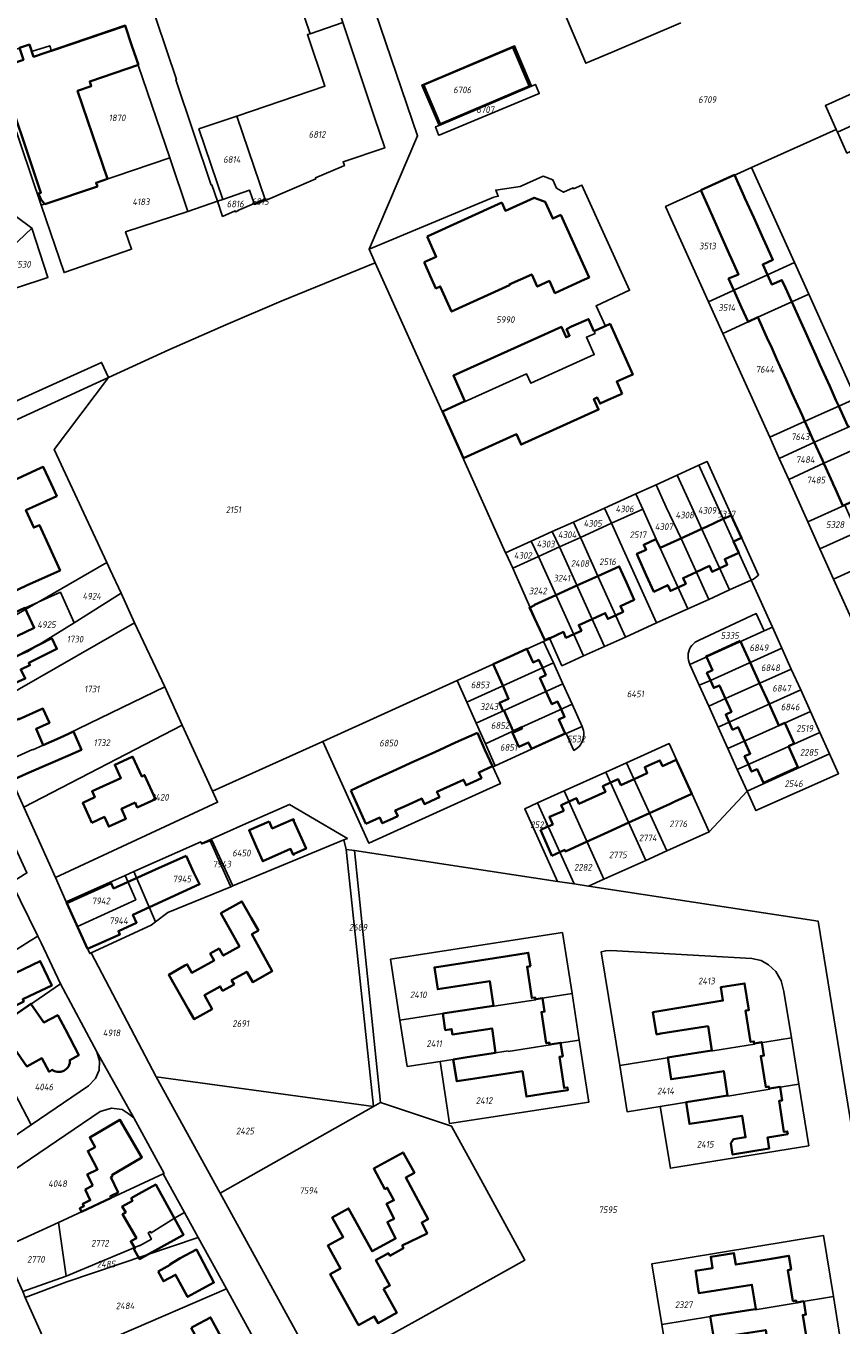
# Model space of a CAD drawing. Extents: x 177930 to 190767, y 381068 to 392034.
# Tile 165 of 256: x 183328 to 183549, y 385612 to 385963. Entities that reach past the tile are written whole.
import ezdxf
from ezdxf.enums import TextEntityAlignment as Align

# ---------------------------------------------------------------- set-up
doc = ezdxf.new("R2010")
doc.units = 0
for name, color, linetype, lineweight in [('B-XX-KG-GRENS_PERCEEL-GV', 150, 'Continuous', 25), ('B-XX-KG-GRENS_PERCEEL-S', 150, 'Continuous', 25), ('B-XX-OG-BEBOUWING-G', 7, 'Continuous', 35)]:
    doc.layers.add(name, color=color, linetype=linetype, lineweight=lineweight)
doc.styles.add('NLCS-ISO', font='NLCS-ISO.ttf', dxfattribs={"height": 1.8})

# ---------------------------------------------------------------- blocks, each defined once
blk = doc.blocks.new('SKG-PERCEELNUMMER-SO')
at = {"layer": 'DefPoints'}
blk.add_point((0, 0), dxfattribs=at)
at = {"style": 'NLCS-ISO', "oblique": 10, "flags": 1}
blk.add_attdef('GEMEENTECODE', text='', height=1.8, dxfattribs=at).set_placement((-0.5, 2.55), align=Align.MIDDLE_RIGHT)
at = {"style": 'NLCS-ISO', "oblique": 10}
blk.add_attdef('PERCEELNUMMER', text='', height=1.8, dxfattribs=at).set_placement((0, 0), align=Align.MIDDLE_CENTER)
at = {"style": 'NLCS-ISO', "oblique": 10, "flags": 1}
blk.add_attdef('SECTIE', text='', height=1.8, dxfattribs=at).set_placement((0.5, 2.5), align=Align.MIDDLE_LEFT)

msp = doc.modelspace()

# ---------------------------------------------------------------- linework, layer by layer
at = {"layer": 'B-XX-KG-GRENS_PERCEEL-GV'}
for points in [[(183318.977, 385954.847), (183329.263, 385958.326), (183329.872, 385956.525), (183334.78, 385958.075), (183335.255, 385956.653), (183355.161, 385963.388), (183358.729, 385952.84), (183367.229, 385927.769), (183372.14, 385913.284), (183380.156, 385916.032), (183378.671, 385920.452), (183378.481, 385920.388), (183368.854, 385948.902), (183369.082, 385948.978), (183360.97, 385973.111), (183360.664, 385973.214), (183360.601, 385973.193), (183345.185, 385978.424), (183343.793, 385977.951), (183343.429, 385979.02), (183324.46, 385985.458)], [(183360.97, 385973.111), (183369.082, 385948.978), (183368.854, 385948.902), (183378.481, 385920.388), (183378.671, 385920.452), (183380.156, 385916.032), (183381.622, 385916.535), (183375.146, 385935.569), (183385.371, 385939.049), (183409.205, 385947.159), (183404.47, 385961.074), (183405.197, 385961.322), (183398.24, 385981.77)], [(183313.974, 385856.772), (183348.816, 385872.474), (183350.699, 385868.341), (183367.015, 385875.834), (183382.387, 385882.607), (183397.406, 385889.004), (183422.79, 385899.419), (183421.132, 385903.103), (183434.249, 385933.743), (183422.822, 385967.324)], [(183414.009, 385964.323), (183422.719, 385938.413), (183425.31, 385930.701), (183425.387, 385930.473), (183414.134, 385926.69), (183414.48, 385925.66), (183413.652, 385925.309), (183406.622, 385922.327), (183406.739, 385922.051), (183393.131, 385916.279), (183393.151, 385916.223), (183390.124, 385915.193), (183390.048, 385915.417), (183385.701, 385913.574), (183385.737, 385913.464), (183385.027, 385913.169), (183384.951, 385913.397), (183381.53, 385911.946), (183380.156, 385916.032), (183372.14, 385913.284), (183355.315, 385907.766), (183356.906, 385903.062), (183338.685, 385896.731), (183332.51, 385914.932), (183318.977, 385954.847)], [(183422.822, 385967.324), (183434.249, 385933.743), (183421.132, 385903.103), (183454.85, 385917.16), (183456.093, 385917.375), (183455.401, 385919.037), (183462.028, 385919.979), (183468.216, 385922.808), (183470.866, 385921.779), (183471.84, 385919.574), (183473.756, 385918.466), (183476.352, 385919.643), (183476.459, 385919.406), (183478.7, 385920.422), (183491.596, 385891.979), (183482.516, 385887.801), (183485.038, 385882.226), (183481.982, 385880.847), (183482.233, 385880.292), (183479.918, 385879.246), (183482.024, 385874.585), (183464.84, 385866.828), (183463.688, 385869.38), (183447.091, 385861.904), (183447.07, 385861.95), (183440.905, 385859.166), (183458.072, 385821.02), (183465.014, 385824.156), (183470.672, 385826.712), (183476.398, 385829.299), (183484.792, 385833.091), (183493.283, 385836.927), (183498.751, 385839.398), (183504.427, 385841.963), (183510.351, 385844.639), (183512.575, 385845.643), (183526.487, 385814.952), (183525.089, 385813.87), (183524.469, 385813.59), (183530.215, 385800.864), (183532.761, 385795.208), (183535.312, 385789.543), (183537.854, 385783.898), (183540.466, 385778.096), (183543.014, 385772.436), (183545.627, 385766.633), (183548.044, 385761.266), (183525.738, 385751.3), (183523.355, 385756.576), (183513.128, 385745.522), (183501.661, 385740.388), (183495.971, 385737.84), (183484.635, 385732.764), (183480.44, 385730.886), (183542.592, 385721.393), (183554.281, 385649.115)], [(183505.445, 385964.24), (183486.877, 385956.365), (183479.728, 385953.333), (183473.715, 385967.51)], [(183473.715, 385967.51), (183479.728, 385953.333), (183486.877, 385956.365), (183505.445, 385964.24)], [(183552.939, 385800.174), (183546.754, 385813.891), (183543.07, 385822.088), (183539.791, 385829.385), (183534.627, 385840.812), (183532.05, 385846.518), (183529.474, 385852.219), (183516.793, 385880.288), (183512.919, 385888.862), (183501.296, 385914.589), (183524.584, 385925.112), (183547.456, 385935.446), (183544.548, 385941.907), (183568.309, 385952.685)], [(183550.342, 385929.033), (183547.801, 385934.679), (183547.456, 385935.446), (183524.584, 385925.112), (183536.184, 385899.44), (183540.039, 385890.907), (183552.783, 385862.702)], [(183302.991, 385928.742), (183329.929, 385908.773), (183334.309, 385895.434), (183325.78, 385892.593)], [(183553.049, 385826.597), (183543.07, 385822.088), (183546.754, 385813.891), (183552.643, 385816.574)], [(183410.855, 385593.112), (183380.845, 385647.823), (183363.566, 385679.33), (183345.977, 385712.813), (183345.601, 385712.639), (183342.259, 385719.956), (183339.202, 385726.651), (183336.361, 385733.223), (183327.761, 385752.235)], [(183322.091, 385748.624), (183328.613, 385734.462), (183324.431, 385731.816), (183331.568, 385717.356), (183332.474, 385715.52), (183337.711, 385704.493), (183347.543, 385686.065), (183357.56, 385668.251), (183365.719, 385653.194), (183365.504, 385653.094), (183371.252, 385642.645), (183374.958, 385635.907), (183382.606, 385622.002), (183391.374, 385606.062)], [(183561.558, 385604.119), (183554.281, 385649.115), (183542.592, 385721.393), (183480.44, 385730.886), (183476.56, 385731.479), (183472.083, 385732.163), (183417.236, 385740.54), (183424.253, 385672.342), (183443.468, 385665.976), (183451.863, 385650.55), (183463.216, 385629.699), (183433.495, 385613.126), (183420.428, 385605.945)], [(183312.805, 385705.55), (183329.483, 385716.045), (183331.568, 385717.356), (183324.431, 385731.816)], [(183322.556, 385652.396), (183348.476, 385669.944), (183351.462, 385670.88), (183354.383, 385670.437), (183355.997, 385669.432), (183357.56, 385668.251), (183347.543, 385686.065), (183348.296, 385683.629), (183348.139, 385681.107), (183347.143, 385678.823), (183345.286, 385676.902), (183329.744, 385666.332), (183312.552, 385654.64)], [(183308.41, 385534.524), (183345.317, 385545.3), (183338.352, 385558.098), (183337.397, 385559.854), (183329.578, 385574.221), (183329.62, 385574.906), (183329.992, 385580.952), (183343.353, 385585.808), (183336.119, 385601.973), (183328.189, 385619.694)]]:
    msp.add_lwpolyline(points, dxfattribs=at)
for points in [[(183409.02, 385979.165), (183408.792, 385979.088), (183406.9, 385984.717), (183398.24, 385981.77), (183405.197, 385961.322), (183414.009, 385964.323)], [(183393.131, 385916.279), (183406.739, 385922.051), (183406.622, 385922.327), (183413.652, 385925.309), (183414.48, 385925.66), (183414.134, 385926.69), (183425.387, 385930.473), (183425.31, 385930.701), (183422.719, 385938.413), (183414.009, 385964.323), (183405.197, 385961.322), (183404.47, 385961.074), (183409.205, 385947.159), (183385.371, 385939.049)], [(183332.51, 385914.932), (183347.691, 385920.035), (183347.347, 385921.043), (183367.229, 385927.769), (183358.729, 385952.84), (183355.161, 385963.388), (183335.255, 385956.653), (183334.78, 385958.075), (183329.872, 385956.525), (183329.263, 385958.326), (183318.977, 385954.847)], [(183440.052, 385936.549), (183435.44, 385947.423), (183460.481, 385958.043), (183465.093, 385947.169), (183466.108, 385947.599), (183467.016, 385945.454), (183467.14, 385945.161), (183440.072, 385933.881), (183439.948, 385933.974), (183439.122, 385936.155)], [(183435.44, 385947.423), (183440.052, 385936.549), (183465.093, 385947.169), (183460.481, 385958.043)], [(183547.801, 385934.679), (183571.556, 385945.513), (183568.309, 385952.685), (183544.548, 385941.907), (183547.456, 385935.446)], [(183466.108, 385947.599), (183465.093, 385947.169), (183440.052, 385936.549), (183439.122, 385936.155), (183439.948, 385933.974), (183440.072, 385933.881), (183467.14, 385945.161), (183467.016, 385945.454)], [(183547.801, 385934.679), (183550.342, 385929.033), (183574.117, 385939.855), (183571.556, 385945.513)], [(183393.131, 385916.279), (183385.371, 385939.049), (183375.146, 385935.569), (183381.622, 385916.535), (183388.832, 385918.989), (183390.048, 385915.417), (183392.135, 385916.303), (183392.17, 385916.198), (183392.834, 385916.48), (183392.952, 385916.203)], [(183329.929, 385908.773), (183302.991, 385928.742), (183297.491, 385915.014), (183296.833, 385913.393), (183304.367, 385910.363), (183307.503, 385908.063), (183311.355, 385905.128), (183310.854, 385904.492), (183318.812, 385898.226)], [(183332.51, 385914.932), (183338.685, 385896.731), (183356.906, 385903.062), (183355.315, 385907.766), (183372.14, 385913.284), (183367.229, 385927.769), (183347.347, 385921.043), (183347.691, 385920.035)], [(183422.79, 385899.419), (183440.905, 385859.166), (183447.07, 385861.95), (183447.091, 385861.904), (183463.688, 385869.38), (183464.84, 385866.828), (183482.024, 385874.585), (183479.918, 385879.246), (183482.233, 385880.292), (183481.982, 385880.847), (183485.038, 385882.226), (183482.516, 385887.801), (183491.596, 385891.979), (183478.7, 385920.422), (183476.459, 385919.406), (183476.352, 385919.643), (183473.756, 385918.466), (183471.84, 385919.574), (183470.866, 385921.779), (183468.216, 385922.808), (183462.028, 385919.979), (183455.401, 385919.037), (183456.093, 385917.375), (183454.85, 385917.16), (183421.132, 385903.103)], [(183536.184, 385899.44), (183524.584, 385925.112), (183501.296, 385914.589), (183512.919, 385888.862)], [(183380.156, 385916.032), (183381.53, 385911.946), (183384.951, 385913.397), (183385.027, 385913.169), (183385.737, 385913.464), (183385.701, 385913.574), (183390.048, 385915.417), (183388.832, 385918.989), (183381.622, 385916.535)], [(183390.048, 385915.417), (183390.124, 385915.193), (183393.151, 385916.223), (183393.131, 385916.279), (183392.952, 385916.203), (183392.834, 385916.48), (183392.17, 385916.198), (183392.135, 385916.303)], [(183325.78, 385892.593), (183334.309, 385895.434), (183329.929, 385908.773), (183318.812, 385898.226)], [(183378.783, 385756.548), (183408.668, 385770.011), (183444.926, 385786.435), (183454.657, 385790.843), (183468.327, 385797.024), (183468.707, 385797.196), (183460.652, 385815.381), (183459.973, 385816.863), (183458.113, 385820.928), (183458.072, 385821.02), (183440.905, 385859.166), (183422.79, 385899.419), (183397.406, 385889.004), (183382.387, 385882.607), (183367.015, 385875.834), (183350.699, 385868.341), (183335.983, 385848.924), (183350.269, 385818.35), (183351.176, 385816.368), (183354.076, 385810.036), (183357.721, 385802.075), (183365.903, 385784.789), (183370.571, 385774.373)], [(183536.184, 385899.44), (183512.919, 385888.862), (183516.793, 385880.288), (183523.609, 385883.445), (183526.276, 385884.649), (183540.039, 385890.907)], [(183516.793, 385880.288), (183529.474, 385852.219), (183542.672, 385858.155), (183548.144, 385860.616), (183552.783, 385862.702), (183540.039, 385890.907), (183526.276, 385884.649), (183523.609, 385883.445)], [(183295.9, 385833.327), (183295.102, 385836.644), (183295.682, 385840.197), (183297.554, 385843.216), (183300.353, 385845.267), (183350.699, 385868.341), (183348.816, 385872.474), (183313.974, 385856.772), (183291.469, 385844.028), (183291.305, 385843.478)], [(183311.588, 385798.698), (183331.673, 385807.663), (183350.269, 385818.35), (183335.983, 385848.924), (183350.699, 385868.341), (183300.353, 385845.267), (183297.554, 385843.216), (183295.682, 385840.197), (183295.102, 385836.644), (183295.9, 385833.327)], [(183552.783, 385862.702), (183548.144, 385860.616), (183542.672, 385858.155), (183529.474, 385852.219), (183532.05, 385846.518), (183541.561, 385850.859), (183555.335, 385857.053)], [(183555.335, 385857.053), (183541.561, 385850.859), (183532.05, 385846.518), (183534.627, 385840.812), (183544.105, 385845.205), (183557.888, 385851.403)], [(183534.627, 385840.812), (183539.791, 385829.385), (183549.75, 385833.885), (183552.83, 385835.277), (183563.081, 385839.909), (183557.888, 385851.403), (183544.105, 385845.205)], [(183504.427, 385841.963), (183507.928, 385834.314), (183511.151, 385827.386), (183518.619, 385810.944), (183524.469, 385813.59), (183510.351, 385844.639)], [(183510.351, 385844.639), (183524.469, 385813.59), (183525.089, 385813.87), (183526.487, 385814.952), (183512.575, 385845.643)], [(183504.427, 385841.963), (183498.751, 385839.398), (183501.466, 385833.347), (183505.506, 385824.833), (183512.987, 385808.397), (183518.619, 385810.944), (183511.151, 385827.386), (183507.928, 385834.314)], [(183493.283, 385836.927), (183495.142, 385832.787), (183499.86, 385822.28), (183507.338, 385805.842), (183512.987, 385808.397), (183505.506, 385824.833), (183501.466, 385833.347), (183498.751, 385839.398)], [(183493.283, 385836.927), (183484.792, 385833.091), (183486.684, 385828.958), (183495.142, 385832.787)], [(183484.792, 385833.091), (183476.398, 385829.299), (183478.294, 385825.159), (183486.684, 385828.958)], [(183495.142, 385832.787), (183486.684, 385828.958), (183489.892, 385821.95), (183489.837, 385821.925), (183498.869, 385802.011), (183507.338, 385805.842), (183499.86, 385822.28)], [(183539.791, 385829.385), (183543.07, 385822.088), (183553.049, 385826.597), (183549.75, 385833.885)], [(183476.398, 385829.299), (183470.672, 385826.712), (183472.614, 385822.587), (183478.294, 385825.159)], [(183486.684, 385828.958), (183478.294, 385825.159), (183478.938, 385823.752), (183482.977, 385814.647), (183490.445, 385798.201), (183498.869, 385802.011), (183489.837, 385821.925), (183489.892, 385821.95)], [(183465.014, 385824.156), (183458.072, 385821.02), (183458.113, 385820.928), (183459.973, 385816.863), (183466.923, 385820.01)], [(183470.672, 385826.712), (183465.014, 385824.156), (183466.923, 385820.01), (183472.614, 385822.587)], [(183484.791, 385795.643), (183490.445, 385798.201), (183482.977, 385814.647), (183478.938, 385823.752), (183478.294, 385825.159), (183472.614, 385822.587)], [(183468.707, 385797.196), (183469.983, 385797.749), (183473.294, 385790.442), (183479.143, 385793.088), (183466.923, 385820.01), (183459.973, 385816.863), (183460.652, 385815.381)], [(183479.143, 385793.088), (183484.791, 385795.643), (183472.614, 385822.587), (183466.923, 385820.01)], [(183350.269, 385818.35), (183331.673, 385807.663), (183337.673, 385810.341), (183341.367, 385802.086), (183354.076, 385810.036), (183351.176, 385816.368)], [(183546.754, 385813.891), (183552.939, 385800.174), (183557.551, 385789.997), (183563.364, 385792.634), (183552.643, 385816.574)], [(183355.164, 385733.761), (183357.503, 385734.803), (183375.637, 385742.88), (183375.832, 385742.419), (183387.896, 385747.765), (183399.633, 385752.973), (183413.138, 385745.031), (183415.295, 385743.763), (183414.326, 385743.362), (183414.977, 385740.773), (183417.236, 385740.54), (183472.083, 385732.163), (183463.226, 385751.81), (183466.646, 385753.35), (183473.872, 385756.603), (183485.156, 385761.685), (183490.791, 385764.222), (183502.263, 385769.388), (183504.346, 385764.849), (183508.475, 385755.698), (183513.128, 385745.522), (183523.355, 385756.576), (183520.718, 385762.414), (183518.178, 385768.036), (183515.548, 385773.857), (183512.981, 385779.538), (183510.442, 385785.158), (183507.899, 385790.787), (183507.665, 385791.348), (183507.503, 385791.933), (183507.415, 385792.534), (183507.403, 385793.141), (183507.467, 385793.745), (183507.606, 385794.337), (183507.817, 385794.906), (183508.098, 385795.444), (183508.444, 385795.944), (183508.85, 385796.396), (183509.308, 385796.794), (183509.813, 385797.132), (183510.356, 385797.404), (183525.82, 385804.546), (183528, 385799.863), (183530.215, 385800.864), (183524.469, 385813.59), (183518.619, 385810.944), (183512.987, 385808.397), (183507.338, 385805.842), (183498.869, 385802.011), (183490.445, 385798.201), (183484.791, 385795.643), (183479.143, 385793.088), (183473.294, 385790.442), (183469.983, 385797.749), (183468.707, 385797.196), (183468.327, 385797.024), (183470.967, 385791.207), (183473.545, 385785.526), (183476.038, 385780.033), (183478.744, 385774.07), (183478.961, 385773.528), (183479.113, 385772.964), (183479.197, 385772.386), (183479.212, 385771.803), (183479.158, 385771.221), (183479.035, 385770.65), (183478.846, 385770.098), (183478.593, 385769.572), (183478.279, 385769.079), (183477.909, 385768.627), (183477.489, 385768.222), (183477.023, 385767.87), (183476.519, 385767.575), (183474.416, 385772.113), (183465.043, 385767.875), (183455.234, 385763.418), (183454.602, 385763.131), (183456.648, 385758.585), (183421.073, 385742.526), (183408.668, 385770.011), (183378.783, 385756.548), (183380.161, 385753.556), (183336.361, 385733.223), (183339.202, 385726.651)], [(183308.836, 385794.538), (183312.441, 385786.577), (183319.285, 385789.652), (183321.819, 385790.9), (183325.62, 385792.553), (183325.506, 385792.819), (183328.855, 385794.26), (183341.367, 385802.086), (183337.673, 385810.341), (183331.673, 385807.663), (183308.882, 385794.565)], [(183354.076, 385810.036), (183341.367, 385802.086), (183328.855, 385794.26), (183325.506, 385792.819), (183325.62, 385792.553), (183321.819, 385790.9), (183319.285, 385789.652), (183312.441, 385786.577), (183314.878, 385781.108), (183316.151, 385778.263), (183357.721, 385802.075)], [(183308.836, 385794.538), (183308.882, 385794.565), (183331.673, 385807.663), (183311.588, 385798.698), (183310.87, 385798.381), (183311.128, 385797.752), (183307.998, 385796.388)], [(183510.356, 385797.404), (183509.813, 385797.132), (183509.308, 385796.794), (183508.85, 385796.396), (183508.444, 385795.944), (183508.098, 385795.444), (183507.817, 385794.906), (183507.606, 385794.337), (183507.467, 385793.745), (183507.403, 385793.141), (183507.415, 385792.534), (183507.503, 385791.933), (183507.665, 385791.348), (183507.899, 385790.787), (183528, 385799.863), (183525.82, 385804.546)], [(183357.721, 385802.075), (183316.151, 385778.263), (183318.664, 385772.648), (183322.385, 385764.299), (183330.177, 385767.778), (183330.188, 385767.754), (183333.062, 385769.002), (183337.495, 385770.975), (183339.696, 385772.005), (183365.903, 385784.789)], [(183530.215, 385800.864), (183528, 385799.863), (183507.899, 385790.787), (183510.442, 385785.158), (183513.423, 385786.5), (183532.761, 385795.208)], [(183447.577, 385780.584), (183470.967, 385791.207), (183468.327, 385797.024), (183454.657, 385790.843), (183444.926, 385786.435)], [(183517.491, 385781.559), (183535.312, 385789.543), (183532.761, 385795.208), (183513.423, 385786.5), (183510.442, 385785.158), (183512.981, 385779.538)], [(183470.967, 385791.207), (183447.577, 385780.584), (183450.13, 385774.948), (183473.545, 385785.526)], [(183518.519, 385775.194), (183537.854, 385783.898), (183535.312, 385789.543), (183517.491, 385781.559), (183512.981, 385779.538), (183515.548, 385773.857)], [(183365.903, 385784.789), (183339.696, 385772.005), (183337.495, 385770.975), (183333.062, 385769.002), (183330.188, 385767.754), (183330.177, 385767.778), (183322.385, 385764.299), (183327.761, 385752.235), (183370.571, 385774.373)], [(183455.234, 385763.418), (183452.611, 385769.343), (183450.13, 385774.948), (183447.577, 385780.584), (183444.926, 385786.435), (183408.668, 385770.011), (183421.073, 385742.526), (183456.648, 385758.585), (183454.602, 385763.131)], [(183476.038, 385780.033), (183473.545, 385785.526), (183450.13, 385774.948), (183452.611, 385769.343), (183462.387, 385773.804), (183471.512, 385777.968)], [(183540.466, 385778.096), (183537.854, 385783.898), (183518.519, 385775.194), (183515.548, 385773.857), (183518.178, 385768.036)], [(183478.744, 385774.07), (183476.038, 385780.033), (183471.512, 385777.968), (183462.387, 385773.804), (183452.611, 385769.343), (183455.234, 385763.418), (183465.043, 385767.875), (183474.416, 385772.113)], [(183520.718, 385762.414), (183543.014, 385772.436), (183540.466, 385778.096), (183518.178, 385768.036)], [(183370.571, 385774.373), (183327.761, 385752.235), (183336.361, 385733.223), (183380.161, 385753.556), (183378.783, 385756.548)], [(183476.519, 385767.575), (183477.023, 385767.87), (183477.489, 385768.222), (183477.909, 385768.627), (183478.279, 385769.079), (183478.593, 385769.572), (183478.846, 385770.098), (183479.035, 385770.65), (183479.158, 385771.221), (183479.212, 385771.803), (183479.197, 385772.386), (183479.113, 385772.964), (183478.961, 385773.528), (183478.744, 385774.07), (183474.416, 385772.113)], [(183543.014, 385772.436), (183520.718, 385762.414), (183523.355, 385756.576), (183545.627, 385766.633)], [(183501.661, 385740.388), (183513.128, 385745.522), (183508.475, 385755.698), (183504.346, 385764.849), (183502.263, 385769.388), (183490.791, 385764.222)], [(183485.156, 385761.685), (183495.971, 385737.84), (183501.661, 385740.388), (183490.791, 385764.222)], [(183523.355, 385756.576), (183525.738, 385751.3), (183548.044, 385761.266), (183545.627, 385766.633)], [(183473.872, 385756.603), (183484.635, 385732.764), (183495.971, 385737.84), (183485.156, 385761.685)], [(183472.083, 385732.163), (183476.56, 385731.479), (183466.646, 385753.35), (183463.226, 385751.81)], [(183466.646, 385753.35), (183476.56, 385731.479), (183480.44, 385730.886), (183484.635, 385732.764), (183473.872, 385756.603)], [(183378.652, 385743.261), (183384.283, 385730.945), (183414.326, 385743.362), (183415.295, 385743.763), (183413.138, 385745.031), (183399.633, 385752.973), (183387.896, 385747.765), (183375.832, 385742.419), (183375.899, 385742.264), (183378.211, 385743.101)], [(183322.091, 385748.624), (183308.832, 385742.62), (183308.811, 385742.666), (183297.93, 385737.603), (183294.233, 385735.883), (183294.35, 385735.651), (183291.904, 385734.419), (183288.526, 385732.501), (183290.591, 385728.324), (183285.554, 385725.437), (183286.533, 385723.546), (183286.419, 385723.484), (183287.716, 385720.834), (183292.262, 385711.468), (183324.431, 385731.816), (183328.613, 385734.462)], [(183363.566, 385679.33), (183422.314, 385671.271), (183414.977, 385740.773), (183414.326, 385743.362), (183384.283, 385730.945), (183383.74, 385730.722), (183366.694, 385723.718), (183363.417, 385721.227), (183362.223, 385720.319), (183345.977, 385712.813)], [(183363.417, 385721.227), (183366.694, 385723.718), (183383.74, 385730.722), (183383.598, 385731.078), (183378.211, 385743.101), (183375.899, 385742.264), (183375.832, 385742.419), (183375.637, 385742.88), (183357.503, 385734.803)], [(183383.74, 385730.722), (183384.283, 385730.945), (183378.652, 385743.261), (183378.211, 385743.101), (183383.598, 385731.078)], [(183417.236, 385740.54), (183414.977, 385740.773), (183422.314, 385671.271), (183424.253, 385672.342)], [(183339.202, 385726.651), (183342.259, 385719.956), (183358.035, 385727.171), (183355.164, 385733.761)], [(183363.417, 385721.227), (183357.503, 385734.803), (183355.164, 385733.761), (183358.035, 385727.171), (183342.259, 385719.956), (183345.601, 385712.639), (183345.977, 385712.813), (183362.223, 385720.319)], [(183429.503, 385694.654), (183426.944, 385711.122), (183473.437, 385718.306), (183476.021, 385701.805), (183477.986, 385689.256), (183480.61, 385672.499), (183442.873, 385666.73), (183440.365, 385683.488), (183431.45, 385682.121)], [(183429.503, 385694.654), (183442.786, 385696.699), (183454.815, 385698.54), (183454.834, 385698.412), (183466.242, 385700.171), (183466.223, 385700.299), (183476.021, 385701.805), (183473.437, 385718.306), (183426.944, 385711.122)], [(183301.435, 385698.387), (183303.186, 385695.616), (183304.098, 385694.176), (183309.641, 385685.398), (183309.742, 385685.467), (183317.147, 385690.423), (183337.711, 385704.493), (183332.474, 385715.52), (183331.568, 385717.356), (183329.483, 385716.045), (183312.805, 385705.55)], [(183483.895, 385713.091), (183485.146, 385713.399), (183486.47, 385713.446), (183524.617, 385711.321), (183527.132, 385710.8), (183529.191, 385709.634), (183531.118, 385707.748), (183532.612, 385705.3), (183533.329, 385702.344), (183535.329, 385689.864), (183537.334, 385677.354), (183540.011, 385660.658), (183502.611, 385654.585), (183499.824, 385671.281), (183490.96, 385669.844), (183488.911, 385682.386)], [(183488.911, 385682.386), (183514.066, 385686.44), (183514.086, 385686.312), (183525.38, 385688.129), (183525.36, 385688.257), (183535.329, 385689.864), (183533.329, 385702.344), (183532.612, 385705.3), (183531.118, 385707.748), (183529.191, 385709.634), (183527.132, 385710.8), (183524.617, 385711.321), (183486.47, 385713.446), (183485.146, 385713.399), (183483.895, 385713.091)], [(183329.744, 385666.332), (183345.286, 385676.902), (183347.143, 385678.823), (183348.139, 385681.107), (183348.296, 385683.629), (183347.543, 385686.065), (183337.711, 385704.493), (183317.147, 385690.423)], [(183476.021, 385701.805), (183466.223, 385700.299), (183466.242, 385700.171), (183454.834, 385698.412), (183454.815, 385698.54), (183442.786, 385696.699), (183429.503, 385694.654), (183431.45, 385682.121), (183440.365, 385683.488), (183458.738, 385686.303), (183458.757, 385686.175), (183470.126, 385687.92), (183470.107, 385688.048), (183477.986, 385689.256)], [(183312.552, 385654.64), (183329.744, 385666.332), (183317.147, 385690.423), (183309.742, 385685.467), (183309.641, 385685.398), (183301.28, 385679.727)], [(183440.365, 385683.488), (183442.873, 385666.73), (183480.61, 385672.499), (183477.986, 385689.256), (183470.107, 385688.048), (183470.126, 385687.92), (183458.757, 385686.175), (183458.738, 385686.303)], [(183499.824, 385671.281), (183518.098, 385674.235), (183518.118, 385674.107), (183529.464, 385675.948), (183529.444, 385676.076), (183537.334, 385677.354), (183535.329, 385689.864), (183525.36, 385688.257), (183525.38, 385688.129), (183514.086, 385686.312), (183514.066, 385686.44), (183488.911, 385682.386), (183490.96, 385669.844)], [(183363.566, 385679.33), (183380.845, 385647.823), (183422.314, 385671.271)], [(183499.824, 385671.281), (183502.611, 385654.585), (183540.011, 385660.658), (183537.334, 385677.354), (183529.444, 385676.076), (183529.464, 385675.948), (183518.118, 385674.107), (183518.098, 385674.235)], [(183422.314, 385671.271), (183380.845, 385647.823), (183410.855, 385593.112), (183413.651, 385594.635), (183417.485, 385596.698), (183420.253, 385599.858), (183420.946, 385603.566), (183420.821, 385604.441), (183420.696, 385605.208), (183420.512, 385605.694), (183420.428, 385605.945), (183433.495, 385613.126), (183463.216, 385629.699), (183451.863, 385650.55), (183443.468, 385665.976), (183424.253, 385672.342)], [(183322.216, 385633.041), (183337.146, 385639.958), (183365.504, 385653.094), (183365.719, 385653.194), (183357.56, 385668.251), (183355.997, 385669.432), (183354.383, 385670.437), (183351.462, 385670.88), (183348.476, 385669.944), (183322.556, 385652.396), (183320.246, 385650.732), (183318.477, 385648.199), (183317.727, 385644.803), (183318.363, 385641.43)], [(183339.215, 385625.452), (183359.04, 385633.742), (183359.099, 385633.632), (183362.301, 385635.458), (183361.372, 385637.095), (183361.995, 385637.452), (183362.196, 385637.094), (183368.565, 385641.078), (183371.252, 385642.645), (183365.504, 385653.094), (183337.146, 385639.958)], [(183327.494, 385621.246), (183328.189, 385619.694), (183339.443, 385623.857), (183374.958, 385635.907), (183371.252, 385642.645), (183368.565, 385641.078), (183362.196, 385637.094), (183361.995, 385637.452), (183361.372, 385637.095), (183362.301, 385635.458), (183359.099, 385633.632), (183359.04, 385633.742), (183339.215, 385625.452)], [(183322.216, 385633.041), (183327.494, 385621.246), (183339.215, 385625.452), (183337.146, 385639.958)], [(183336.119, 385601.973), (183341.456, 385604.272), (183352.933, 385609.217), (183382.606, 385622.002), (183374.958, 385635.907), (183339.443, 385623.857), (183328.189, 385619.694)], [(183500.309, 385612.362), (183497.629, 385628.792), (183544.051, 385636.372), (183546.723, 385619.898), (183548.746, 385607.428), (183550.153, 385598.757), (183550.272, 385597.333), (183550.138, 385595.406), (183549.595, 385593.463), (183548.688, 385591.68), (183547.503, 385590.06), (183546.164, 385588.82), (183544.358, 385587.822), (183542.319, 385587.087), (183513.304, 385582.107), (183510.247, 385600.853), (183502.409, 385599.487)], [(183500.309, 385612.362), (183513.433, 385614.488), (183525.505, 385616.456), (183525.525, 385616.328), (183536.886, 385618.168), (183536.866, 385618.296), (183546.723, 385619.898), (183544.051, 385636.372), (183497.629, 385628.792)], [(183352.933, 385609.217), (183362.081, 385592.613), (183372.886, 385596.539), (183391.374, 385606.062), (183382.606, 385622.002)], [(183500.309, 385612.362), (183502.409, 385599.487), (183510.247, 385600.853), (183518.449, 385602.283), (183529.541, 385604.091), (183529.561, 385603.963), (183540.905, 385605.965), (183540.885, 385606.093), (183543.84, 385606.575), (183548.746, 385607.428), (183546.723, 385619.898), (183536.866, 385618.296), (183536.886, 385618.168), (183525.525, 385616.328), (183525.505, 385616.456), (183513.433, 385614.488)]]:
    msp.add_lwpolyline(points, close=True, dxfattribs=at)
at = {"layer": 'B-XX-OG-BEBOUWING-G'}
for points in [[(183357.036, 385958.091), (183355.202, 385963.53), (183330.445, 385955.089), (183329.314, 385958.405), (183326.579, 385957.473), (183327.666, 385954.284), (183321.038, 385952.024)], [(183358.778, 385952.927), (183357.036, 385958.091)], [(183460.056, 385957.714), (183435.884, 385947.515)], [(183464.529, 385947.111), (183460.056, 385957.714)], [(183321.038, 385952.024), (183332.424, 385918.349), (183331.782, 385918.089), (183332.399, 385916.633), (183333.349, 385915.37), (183333.464, 385915.253)], [(183350.426, 385922.085), (183342.326, 385945.92), (183346.036, 385947.185), (183345.609, 385948.438), (183358.778, 385952.927)], [(183435.884, 385947.515), (183440.357, 385936.912)], [(183440.357, 385936.912), (183464.529, 385947.111)], [(183333.464, 385915.253), (183347.691, 385920.035), (183347.347, 385921.043), (183350.426, 385922.085)], [(183519.971, 385923.146), (183510.827, 385919.033)], [(183522.608, 385917.284), (183519.971, 385923.146)], [(183510.827, 385919.033), (183512.9, 385914.423), (183513.457, 385913.181)], [(183457.03, 385915.66), (183436.82, 385906.52)], [(183473, 385912.34), (183470.83, 385911.36), (183468.77, 385915.89), (183465.81, 385916.99), (183458.02, 385913.48), (183457.03, 385915.66)], [(183525.152, 385911.629), (183522.783, 385916.894), (183522.608, 385917.284)], [(183479.377, 385894.844), (183480.65, 385895.42), (183473, 385912.34)], [(183513.457, 385913.181), (183513.637, 385912.779), (183515.993, 385907.523)], [(183527.704, 385905.954), (183525.514, 385910.824), (183525.152, 385911.629)], [(183436.82, 385906.52), (183439.31, 385901.005), (183436.025, 385899.525)], [(183515.993, 385907.523), (183516.359, 385906.706), (183518.537, 385901.846)], [(183528.892, 385896.125), (183527.613, 385898.97), (183530.302, 385900.179), (183528.244, 385904.754), (183527.704, 385905.954)], [(183518.537, 385901.846), (183519.081, 385900.632), (183521.041, 385896.26), (183518.372, 385895.105), (183519.669, 385892.165), (183519.757, 385891.971)], [(183436.025, 385899.525), (183438.06, 385895.075), (183439.2, 385892.447), (183440.399, 385892.989), (183443.458, 385886.218), (183459.152, 385893.31), (183459.061, 385893.511), (183465.144, 385896.26), (183466.625, 385892.982), (183469.929, 385894.474), (183471.412, 385891.193), (183476.094, 385893.36), (183479.377, 385894.844)], [(183535.456, 385888.823), (183533.743, 385892.631), (183532.794, 385894.74), (183530.067, 385893.513), (183528.892, 385896.125)], [(183519.757, 385891.971), (183521.871, 385887.291), (183523.609, 385883.445), (183526.276, 385884.649)], [(183537.902, 385883.386), (183535.456, 385888.823)], [(183484.989, 385882.272), (183481.947, 385880.913), (183480.484, 385884.186), (183475.919, 385882.146), (183474.551, 385881.432), (183475.348, 385879.667), (183474.436, 385879.256), (183473.164, 385882.074), (183443.941, 385868.88), (183447.07, 385861.95), (183440.97, 385859.196), (183446.655, 385846.603), (183456.411, 385851.008), (183460.963, 385853.063), (183462.239, 385850.236), (183483.222, 385859.709), (183481.936, 385862.558), (183482.848, 385862.97), (183483.591, 385861.318), (183485.016, 385861.955), (183488.672, 385863.589)], [(183526.276, 385884.649), (183528.72, 385879.239)], [(183539.204, 385880.491), (183537.902, 385883.386)], [(183491.366, 385868.71), (183492.425, 385869.183), (183486.311, 385882.863), (183484.989, 385882.272)], [(183540.606, 385877.374), (183539.204, 385880.491)], [(183528.72, 385879.239), (183530.02, 385876.36)], [(183530.02, 385876.36), (183531.433, 385873.231)], [(183543.071, 385871.894), (183541.934, 385874.421), (183540.606, 385877.374)], [(183531.433, 385873.231), (183532.76, 385870.294), (183533.907, 385867.755)], [(183544.665, 385868.351), (183543.071, 385871.894)], [(183489.581, 385863.995), (183488.122, 385867.26), (183491.366, 385868.71)], [(183533.907, 385867.755), (183535.5, 385864.228)], [(183545.709, 385866.03), (183544.665, 385868.351)], [(183547.395, 385862.281), (183545.709, 385866.03)], [(183488.672, 385863.589), (183489.581, 385863.995)], [(183535.5, 385864.228), (183536.553, 385861.896)], [(183548.148, 385860.606), (183547.395, 385862.281)], [(183536.553, 385861.896), (183538.239, 385858.162)], [(183550.67, 385855), (183550.125, 385856.211), (183548.148, 385860.606)], [(183538.239, 385858.162), (183539.002, 385856.473)], [(183539.002, 385856.473), (183539.955, 385854.364), (183540.979, 385852.097), (183541.532, 385850.873)], [(183541.532, 385850.873), (183543.719, 385846.031)], [(183543.719, 385846.031), (183544.211, 385844.942)], [(183544.211, 385844.942), (183546.459, 385839.965), (183546.669, 385839.5)], [(183546.669, 385839.5), (183547.251, 385838.211), (183549.274, 385833.714), (183558.399, 385837.818), (183555.789, 385843.619)], [(183519.045, 385831.101), (183516.947, 385830.143)], [(183521.828, 385825.01), (183519.045, 385831.101)], [(183511.11, 385827.474), (183505.478, 385824.893)], [(183516.947, 385830.143), (183516.926, 385830.133), (183512.345, 385828.04), (183511.11, 385827.474)], [(183499.846, 385822.311), (183498.722, 385824.702), (183495.395, 385823.146), (183496.029, 385821.81), (183493.565, 385820.731), (183494.03, 385819.646), (183496.038, 385814.96), (183498.155, 385810.439), (183501.915, 385812.247), (183502.625, 385810.694), (183504.7, 385811.642)], [(183505.478, 385824.893), (183499.846, 385822.311)], [(183521.109, 385820.977), (183519.709, 385824.042), (183521.828, 385825.01)], [(183515.955, 385816.81), (183517.995, 385817.742), (183517.31, 385819.242), (183521.109, 385820.977)], [(183487.777, 385804.078), (183489.829, 385805.016), (183489.106, 385806.597), (183492.839, 385808.304), (183490.714, 385812.951), (183488.802, 385817.288), (183482.975, 385814.651)], [(183509.62, 385815.794), (183513.183, 385817.422), (183513.893, 385815.868), (183515.955, 385816.81)], [(183482.975, 385814.651), (183477.351, 385812.106)], [(183504.7, 385811.642), (183506.766, 385812.586), (183506.046, 385814.162), (183509.62, 385815.794)], [(183471.676, 385809.538), (183465.843, 385806.899), (183465.88, 385806.814), (183464.841, 385806.326), (183464.486, 385806.159), (183468.625, 385797.345)], [(183477.351, 385812.106), (183471.676, 385809.538)], [(183325.5, 385792.834), (183323.296, 385791.842), (183321.285, 385796.312), (183330.63, 385800.712), (183328.1, 385806.085), (183325.157, 385804.786), (183320.583, 385802.766), (183322.048, 385799.448), (183310.909, 385794.529), (183312.639, 385790.611), (183311.062, 385789.915)], [(183476.471, 385798.975), (183478.546, 385799.924), (183477.858, 385801.43), (183481.436, 385803.066)], [(183481.436, 385803.066), (183484.986, 385804.689), (183485.7, 385803.128), (183487.777, 385804.078)], [(183469.898, 385797.846), (183473.681, 385799.575), (183474.39, 385798.024), (183476.471, 385798.975)], [(183314.907, 385781.208), (183319.481, 385783.227), (183324.56, 385785.423), (183328.177, 385786.987), (183326.965, 385789.475), (183329.447, 385790.599), (183329.135, 385791.235), (183336.735, 385794.978), (183335.339, 385797.898), (183325.731, 385792.938), (183325.5, 385792.834)], [(183468.625, 385797.345), (183469.861, 385797.926), (183469.898, 385797.846)], [(183521.496, 385797.182), (183513.06, 385793.338), (183512.328, 385793.004), (183512.41, 385792.824)], [(183524.154, 385791.373), (183521.496, 385797.182)], [(183467.995, 385789.95), (183467.044, 385792.039), (183465.486, 385791.33), (183463.793, 385795.049), (183459.263, 385792.988), (183454.657, 385790.843)], [(183512.41, 385792.824), (183514.033, 385789.262), (183512.486, 385788.557), (183513.43, 385786.486)], [(183454.657, 385790.843), (183457.274, 385785.072)], [(183468.957, 385783.597), (183467.327, 385787.178), (183468.925, 385787.905), (183467.995, 385789.95)], [(183526.729, 385785.746), (183524.154, 385791.373)], [(183457.274, 385785.072), (183458.881, 385781.527), (183456.389, 385780.418), (183457.327, 385778.31), (183457.604, 385778.427)], [(183513.43, 385786.486), (183514.356, 385784.453), (183515.86, 385785.139), (183517.5, 385781.541)], [(183529.305, 385780.119), (183526.729, 385785.746)], [(183473.071, 385778.678), (183472.13, 385780.747), (183470.575, 385780.04), (183468.957, 385783.597)], [(183517.5, 385781.541), (183519.125, 385777.974), (183517.574, 385777.267), (183518.515, 385775.203)], [(183333.062, 385769.002), (183331.109, 385773.388), (183334.704, 385774.994), (183332.95, 385778.882), (183326.49, 385776.003), (183326.441, 385776.113), (183323.17, 385774.669), (183318.641, 385772.596)], [(183457.604, 385778.427), (183460.137, 385772.795), (183462.381, 385773.804)], [(183474.14, 385772.153), (183472.439, 385775.892), (183474.013, 385776.608), (183473.071, 385778.678)], [(183531.98, 385774.273), (183529.305, 385780.119)], [(183518.515, 385775.203), (183519.456, 385773.137), (183520.966, 385773.825), (183522.678, 385770.067)], [(183534.527, 385768.708), (183536.082, 385769.424), (183533.521, 385774.983), (183531.98, 385774.273)], [(183324.648, 385759.475), (183329.196, 385761.557), (183339.651, 385766.131), (183343.363, 385767.755), (183341.254, 385772.648), (183337.495, 385770.975), (183333.062, 385769.002)], [(183450.457, 385772.341), (183444.552, 385769.658)], [(183454.474, 385763.26), (183452.476, 385767.678), (183450.457, 385772.341)], [(183462.381, 385773.804), (183462.517, 385773.506), (183459.927, 385772.332), (183461.635, 385768.565), (183464.228, 385769.741), (183465.019, 385768.003)], [(183465.019, 385768.003), (183474.14, 385772.153)], [(183444.552, 385769.658), (183438.903, 385767.092)], [(183522.678, 385770.067), (183524.225, 385766.673), (183522.689, 385765.973), (183523.7, 385763.754)], [(183523.7, 385763.754), (183524.571, 385761.844), (183526.08, 385762.532), (183527.779, 385758.804), (183532.332, 385760.879), (183537.113, 385763.058), (183534.527, 385768.708)], [(183356.942, 385765.746), (183352.388, 385763.683), (183354.029, 385760.06), (183346.225, 385756.512), (183346.989, 385754.878), (183343.714, 385753.374), (183345.345, 385749.812), (183346.173, 385748.005)], [(183357.863, 385753.472), (183358.466, 385752.156), (183363.414, 385754.423), (183360.451, 385760.893), (183359.664, 385760.532), (183357.207, 385765.898), (183356.942, 385765.746)], [(183433.254, 385764.526), (183427.606, 385761.96)], [(183438.903, 385767.092), (183433.254, 385764.526)], [(183497.725, 385763.923), (183495.671, 385762.994), (183496.379, 385761.427), (183492.803, 385759.81)], [(183504.193, 385765.025), (183500.529, 385763.334), (183499.779, 385764.852), (183497.725, 385763.923)], [(183504.518, 385764.321), (183504.193, 385765.025)], [(183508.429, 385755.847), (183504.518, 385764.321)], [(183427.606, 385761.96), (183421.957, 385759.393)], [(183449.35, 385759.049), (183451.502, 385760.022), (183450.791, 385761.594), (183454.474, 385763.26)], [(183421.957, 385759.393), (183420.776, 385758.857), (183416.17, 385756.751)], [(183416.17, 385756.751), (183420.222, 385747.673)], [(183438.042, 385753.938), (183440.164, 385754.898), (183439.497, 385756.372), (183443.029, 385757.97)], [(183443.029, 385757.97), (183446.712, 385759.636), (183447.381, 385758.158), (183449.35, 385759.049)], [(183486.444, 385758.844), (183484.356, 385757.9), (183485.054, 385756.356), (183481.478, 385754.739)], [(183492.803, 385759.81), (183489.224, 385758.191), (183488.507, 385759.777), (183486.444, 385758.844)], [(183346.173, 385748.005), (183349.569, 385749.593), (183350.763, 385746.986), (183355.382, 385749.101), (183354.171, 385751.745), (183357.863, 385753.472)], [(183431.721, 385752.86), (183435.433, 385754.539), (183436.102, 385753.061), (183438.042, 385753.938)], [(183481.478, 385754.739), (183477.902, 385753.122), (183477.209, 385754.653), (183473.085, 385752.788), (183473.784, 385751.241)], [(183496.998, 385750.613), (183502.592, 385753.161)], [(183502.592, 385753.161), (183503.861, 385753.739), (183508.429, 385755.847)], [(183426.744, 385748.808), (183428.882, 385749.785), (183428.229, 385751.28), (183431.721, 385752.86)], [(183473.784, 385751.241), (183469.91, 385749.584), (183470.816, 385747.533), (183467.489, 385746.064)], [(183491.345, 385748.039), (183496.998, 385750.613)], [(183420.222, 385747.673), (183424.02, 385749.408), (183424.717, 385747.882), (183426.744, 385748.808)], [(183485.675, 385745.457), (183491.345, 385748.039)], [(183467.489, 385746.064), (183470.392, 385739.49), (183470.596, 385739.088)], [(183477.984, 385741.954), (183485.675, 385745.457)], [(183470.596, 385739.088), (183474.043, 385740.643), (183474.224, 385740.242), (183477.984, 385741.954)], [(183371.686, 385739.056), (183363.426, 385735.363), (183352.065, 385730.267), (183351.424, 385731.694), (183339.404, 385726.296)], [(183344.975, 385713.891), (183349.488, 385715.917), (183353.77, 385717.818), (183353.353, 385718.731), (183358.284, 385720.987), (183357.304, 385723.13), (183375.298, 385731.36), (183373.729, 385734.493), (183371.686, 385739.056)], [(183339.404, 385726.296), (183344.975, 385713.891)], [(183466.219, 385700.325), (183466.096, 385700.306), (183466.021, 385700.801), (183465.131, 385700.667), (183463.863, 385709.072), (183464.753, 385709.206), (183464.206, 385712.835), (183459.073, 385712.061), (183438.829, 385708.913), (183439.733, 385703.009), (183453.801, 385705.163), (183454.815, 385698.54)], [(183527.356, 385688.579), (183527.339, 385688.685), (183525.304, 385688.358), (183525.218, 385688.891), (183524.31, 385688.745), (183522.949, 385697.207), (183523.858, 385697.353), (183522.697, 385704.568), (183516.234, 385703.529), (183516.816, 385699.906), (183497.876, 385696.773), (183498.876, 385690.787), (183500.07, 385690.986), (183510.413, 385692.605)], [(183470.1, 385688.093), (183469.964, 385688.072), (183469.889, 385688.566), (183468.999, 385688.432), (183467.731, 385696.837), (183468.621, 385696.971), (183468.073, 385700.605), (183466.219, 385700.325)], [(183321.781, 385691.995), (183328.636, 385682.138), (183332.7, 385684.312), (183334.638, 385680.688), (183335.493, 385681.219), (183335.72, 385681.038), (183336.044, 385680.88), (183336.427, 385680.746), (183336.835, 385680.673), (183337.327, 385680.67), (183337.796, 385680.692), (183338.637, 385680.971), (183339.372, 385681.466), (183339.637, 385681.777), (183339.915, 385682.196), (183340.073, 385682.555), (183340.231, 385682.975), (183340.269, 385683.359), (183340.219, 385683.858), (183342.656, 385685.133), (183339.019, 385692.086), (183336.983, 385695.978), (183333.214, 385694.007), (183329.709, 385699.048), (183319.699, 385692.088)], [(183454.815, 385698.54), (183442.786, 385696.699), (183441.091, 385696.44), (183441.745, 385691.965), (183443.472, 385692.217), (183443.695, 385690.76), (183454.404, 385692.399), (183455.331, 385685.781)], [(183510.413, 385692.605), (183512.794, 385692.985), (183513.843, 385686.405)], [(183455.331, 385685.781), (183447.652, 385684.606), (183443.918, 385684.034), (183444.834, 385678.095), (183448.562, 385678.666), (183462.617, 385680.817), (183463.667, 385673.957), (183469.938, 385674.951), (183474.882, 385675.697), (183474.767, 385676.458), (183473.877, 385676.324), (183472.616, 385684.689), (183473.506, 385684.823), (183472.948, 385688.522), (183470.1, 385688.093)], [(183513.843, 385686.405), (183511.461, 385686.032)], [(183532.297, 385676.538), (183532.281, 385676.637), (183529.352, 385676.166), (183529.272, 385676.66), (183528.384, 385676.517), (183527.034, 385684.909), (183527.923, 385685.052), (183527.356, 385688.579)], [(183511.461, 385686.032), (183506.896, 385685.318), (183501.908, 385684.575), (183502.791, 385678.656), (183507.851, 385679.41), (183517.026, 385680.877), (183518.098, 385674.235)], [(183518.098, 385674.235), (183511.989, 385673.235), (183506.918, 385672.496), (183507.779, 385666.583), (183512.74, 385667.306), (183522.018, 385668.801), (183522.956, 385662.984), (183519.716, 385662.456), (183518.961, 385661.347), (183519.445, 385658.282), (183529.335, 385659.951), (183528.841, 385662.903), (183529.493, 385663.014), (183534.346, 385663.794), (183534.226, 385664.545), (183533.337, 385664.402), (183531.989, 385672.784), (183532.878, 385672.927), (183532.297, 385676.538)], [(183351.556, 385652.729), (183359.71, 385657.502), (183353.75, 385667.686), (183345.627, 385662.932), (183347.055, 385660.329), (183345.062, 385659.236), (183346.653, 385656.336)], [(183346.653, 385656.336), (183347.723, 385654.293), (183344.953, 385652.859), (183346.483, 385649.903)], [(183351.417, 385646.568), (183351.185, 385647.053), (183353.278, 385648.054), (183351.293, 385652.204)], [(183351.293, 385652.204), (183351.739, 385652.417), (183351.556, 385652.729)], [(183344.365, 385648.89), (183345.772, 385645.947), (183343.721, 385644.955), (183344.028, 385644.353), (183342.917, 385643.792), (183343.392, 385642.851)], [(183346.483, 385649.903), (183344.365, 385648.89)], [(183368.515, 385641.047), (183363.448, 385650.159), (183358.912, 385647.638), (183356.817, 385646.474), (183357.207, 385645.794), (183354.379, 385644.283), (183355.33, 385642.62), (183354.481, 385642.17), (183358.227, 385635.677), (183356.721, 385634.856), (183357.701, 385633.182)], [(183343.392, 385642.851), (183351.417, 385646.568)], [(183357.701, 385633.182), (183357.842, 385632.941), (183357.534, 385632.764), (183359.107, 385630.022), (183366.544, 385634.157), (183370.976, 385636.621), (183368.515, 385641.047)], [(183536.86, 385618.335), (183536.735, 385618.314), (183536.653, 385618.807), (183535.765, 385618.661), (183534.385, 385627.048), (183535.273, 385627.194), (183534.66, 385630.924), (183529.837, 385630.13), (183520.303, 385628.561), (183519.797, 385631.642), (183513.521, 385630.65), (183514.006, 385627.582), (183509.395, 385626.853), (183509.456, 385626.47), (183510.217, 385621.317), (183510.293, 385620.839), (183524.658, 385623.11), (183525.695, 385616.547), (183525.496, 385616.516)], [(183525.496, 385616.516), (183513.378, 385614.599), (183514.322, 385608.632), (183528.38, 385610.856), (183529.457, 385604.189)], [(183540.872, 385606.176), (183540.738, 385606.154), (183540.657, 385606.647), (183539.769, 385606.501), (183538.389, 385614.888), (183539.277, 385615.034), (183538.685, 385618.635), (183536.86, 385618.335)]]:
    msp.add_lwpolyline(points, dxfattribs=at)
for points in [[(183311.825, 385829.626), (183311.383, 385829.309), (183311.175, 385828.806), (183311.265, 385828.269), (183311.432, 385827.826), (183311.765, 385827.397), (183312.274, 385827.206), (183312.807, 385827.309), (183313.123, 385827.45), (183319.564, 385813.466), (183322.084, 385814.627), (183324.166, 385810.106), (183328.536, 385812.118), (183337.615, 385816.228), (183331.988, 385828.496), (183330.49, 385827.808), (183328.345, 385832.485), (183336.681, 385836.308), (183335.145, 385839.643), (183333.046, 385844.201), (183332.43, 385843.917), (183318.373, 385837.443), (183310.245, 385833.7), (183311.982, 385830.259)], [(183394.122, 385748.357), (183388.701, 385745.969), (183390.717, 385741.393), (183392.395, 385737.601), (183399.933, 385740.941), (183400.642, 385739.34), (183400.935, 385739.47), (183400.882, 385739.589), (183404.093, 385741.019), (183400.731, 385748.651), (183400.83, 385748.695), (183400.702, 385748.986), (183397.384, 385747.524), (183394.96, 385746.456)], [(183389.233, 385722.331), (183386.78, 385726.736), (183381.063, 385723.551), (183386.077, 385714.549), (183381.693, 385712.107), (183380.606, 385714.001), (183378.181, 385712.609), (183379.25, 385710.747), (183373.257, 385707.409), (183371.969, 385709.722), (183371.363, 385709.374), (183366.977, 385706.854), (183372.326, 385697.542), (183373.862, 385694.867), (183378.705, 385697.627), (183376.626, 385701.36), (183380.887, 385703.733), (183381.533, 385702.573), (183384.631, 385704.298), (183383.984, 385705.46), (183388.081, 385707.741), (183389.721, 385704.894), (183394.976, 385707.921), (183393.42, 385710.715), (183389.449, 385717.845), (183391.227, 385718.869)], [(183322.074, 385696.91), (183327.763, 385699.692), (183327.505, 385700.287), (183330.922, 385701.899), (183335.361, 385703.993), (183332.247, 385710.594), (183325.59, 385707.444), (183324.108, 385710.504), (183313.015, 385705.131), (183314.184, 385702.718), (183314.722, 385701.607), (183318.853, 385703.584)], [(183425.048, 385621.951), (183426.788, 385622.91), (183423.009, 385629.768), (183426.378, 385631.625), (183426.758, 385630.92), (183430.443, 385632.966), (183430.096, 385633.673), (183436.828, 385636.976), (183435.395, 385639.897), (183437.092, 385640.796), (183431.051, 385652.074), (183433.382, 385653.364), (183430.318, 385658.877), (183422.42, 385654.488), (183425.427, 385648.962), (183426.048, 385649.305), (183427.857, 385645.942), (183426.787, 385645.417), (183425.885, 385644.975), (183427.893, 385640.942), (183426.793, 385640.402), (183426.086, 385640.055), (183428.323, 385635.585), (183425.122, 385633.904), (183421.977, 385632.171), (183415.593, 385643.754), (183411.193, 385641.306), (183414.144, 385636.001), (183409.989, 385633.689), (183413.427, 385627.509), (183410.64, 385625.959), (183418.302, 385612.185), (183422.541, 385614.543), (183423.572, 385612.688), (183427.954, 385615.125), (183428.609, 385615.489)], [(183364.081, 385626.697), (183365.531, 385624.028), (183368.817, 385625.813), (183372.076, 385619.814), (183374.987, 385621.484), (183379.179, 385623.699), (183374.463, 385632.625), (183370.095, 385630.317), (183367.3, 385628.575), (183367.354, 385628.476)], [(183373.003, 385611.449), (183375.171, 385607.451), (183368.494, 385603.949), (183370.851, 385599.457), (183377.566, 385603.034), (183377.709, 385602.77), (183378.845, 385603.375), (183382.92, 385605.546), (183378.277, 385614.259), (183373.878, 385611.915)]]:
    msp.add_lwpolyline(points, close=True, dxfattribs=at)

# ---------------------------------------------------------------- block references
at = {"layer": 'B-XX-KG-GRENS_PERCEEL-S'}
for p, values in [((183446.329, 385946.146), {'PERCEELNUMMER': '6706'}), ((183512.573, 385943.514), {'PERCEELNUMMER': '6709'}), ((183353.011, 385938.578), {'PERCEELNUMMER': '1870'}), ((183452.574, 385940.802), {'PERCEELNUMMER': '6707'}), ((183407.087, 385934.099), {'PERCEELNUMMER': '6812'}), ((183384.039, 385927.318), {'PERCEELNUMMER': '6814'}), ((183359.466, 385915.875), {'PERCEELNUMMER': '4183'}), ((183384.954, 385915.304), {'PERCEELNUMMER': '6816'}), ((183391.679, 385915.957), {'PERCEELNUMMER': '6815'}), ((183512.631, 385903.914), {'PERCEELNUMMER': '3513'}), ((183327.215, 385898.994), {'PERCEELNUMMER': '5530'}), ((183517.884, 385887.291), {'PERCEELNUMMER': '3514'}), ((183457.993, 385884.031), {'PERCEELNUMMER': '5990'}), ((183528.186, 385870.583), {'PERCEELNUMMER': '7644'}), ((183537.726, 385852.345), {'PERCEELNUMMER': '7643'}), ((183539.09, 385846.185), {'PERCEELNUMMER': '7484'}), ((183541.973, 385840.641), {'PERCEELNUMMER': '7485'}), ((183384.453, 385832.622), {'PERCEELNUMMER': '2151'}), ((183490.241, 385832.853), {'PERCEELNUMMER': '4306'}), ((183506.485, 385831.187), {'PERCEELNUMMER': '4308'}), ((183512.545, 385832.455), {'PERCEELNUMMER': '4309'}), ((183517.715, 385831.435), {'PERCEELNUMMER': '5337'}), ((183481.601, 385828.941), {'PERCEELNUMMER': '4305'}), ((183500.85, 385828.049), {'PERCEELNUMMER': '4307'}), ((183547.173, 385828.619), {'PERCEELNUMMER': '5328'}), ((183468.888, 385823.341), {'PERCEELNUMMER': '4303'}), ((183474.71, 385825.878), {'PERCEELNUMMER': '4304'}), ((183493.841, 385825.854), {'PERCEELNUMMER': '2517'}), ((183462.727, 385820.257), {'PERCEELNUMMER': '4302'}), ((183478.155, 385818.096), {'PERCEELNUMMER': '2408'}), ((183485.624, 385818.558), {'PERCEELNUMMER': '2516'}), ((183473.268, 385814.13), {'PERCEELNUMMER': '3241'}), ((183346.164, 385809.258), {'PERCEELNUMMER': '4924'}), ((183466.784, 385810.669), {'PERCEELNUMMER': '3242'}), ((183333.927, 385801.574), {'PERCEELNUMMER': '4925'}), ((183518.665, 385798.615), {'PERCEELNUMMER': '5335'}), ((183341.635, 385797.64), {'PERCEELNUMMER': '1730'}), ((183526.557, 385795.311), {'PERCEELNUMMER': '6849'}), ((183529.673, 385789.9), {'PERCEELNUMMER': '6848'}), ((183346.179, 385784.169), {'PERCEELNUMMER': '1731'}), ((183451.156, 385785.275), {'PERCEELNUMMER': '6853'}), ((183532.696, 385784.374), {'PERCEELNUMMER': '6847'}), ((183493.153, 385782.842), {'PERCEELNUMMER': '6451'}), ((183453.612, 385779.394), {'PERCEELNUMMER': '3243'}), ((183535.016, 385779.301), {'PERCEELNUMMER': '6846'}), ((183456.567, 385774.288), {'PERCEELNUMMER': '6852'}), ((183538.929, 385773.502), {'PERCEELNUMMER': '2519'}), ((183477.135, 385770.625), {'PERCEELNUMMER': '5532'}), ((183348.857, 385769.631), {'PERCEELNUMMER': '1732'}), ((183426.394, 385769.533), {'PERCEELNUMMER': '6850'}), ((183458.863, 385768.385), {'PERCEELNUMMER': '6851'}), ((183540.094, 385767.034), {'PERCEELNUMMER': '2285'}), ((183535.935, 385758.564), {'PERCEELNUMMER': '2546'}), ((183364.564, 385754.884), {'PERCEELNUMMER': '2420'}), ((183466.985, 385747.455), {'PERCEELNUMMER': '2521'}), ((183504.737, 385747.709), {'PERCEELNUMMER': '2776'}), ((183496.521, 385743.915), {'PERCEELNUMMER': '2774'}), ((183386.627, 385739.808), {'PERCEELNUMMER': '6450'}), ((183488.408, 385739.325), {'PERCEELNUMMER': '2775'}), ((183381.318, 385736.802), {'PERCEELNUMMER': '7943'}), ((183478.97, 385735.972), {'PERCEELNUMMER': '2282'}), ((183370.532, 385732.797), {'PERCEELNUMMER': '7945'}), ((183348.632, 385726.875), {'PERCEELNUMMER': '7942'}), ((183353.415, 385721.533), {'PERCEELNUMMER': '7944'}), ((183418.155, 385719.735), {'PERCEELNUMMER': '2689'}), ((183512.356, 385705.21), {'PERCEELNUMMER': '2413'}), ((183434.443, 385701.484), {'PERCEELNUMMER': '2410'}), ((183386.454, 385693.714), {'PERCEELNUMMER': '2691'}), ((183351.508, 385691.192), {'PERCEELNUMMER': '4918'}), ((183438.731, 385688.283), {'PERCEELNUMMER': '2411'}), ((183333.231, 385676.564), {'PERCEELNUMMER': '4046'}), ((183501.317, 385675.458), {'PERCEELNUMMER': '2414'}), ((183452.234, 385672.887), {'PERCEELNUMMER': '2412'}), ((183387.594, 385664.655), {'PERCEELNUMMER': '2425'}), ((183512.037, 385661.073), {'PERCEELNUMMER': '2415'}), ((183336.907, 385650.435), {'PERCEELNUMMER': '4048'}), ((183404.788, 385648.578), {'PERCEELNUMMER': '7594'}), ((183485.675, 385643.39), {'PERCEELNUMMER': '7595'}), ((183348.369, 385634.33), {'PERCEELNUMMER': '2772'}), ((183331.048, 385629.952), {'PERCEELNUMMER': '2770'}), ((183350.045, 385628.665), {'PERCEELNUMMER': '2485'}), ((183355.174, 385617.394), {'PERCEELNUMMER': '2484'}), ((183506.198, 385617.688), {'PERCEELNUMMER': '2327'})]:
    msp.add_blockref('SKG-PERCEELNUMMER-SO', p, dxfattribs=at).add_auto_attribs(values)

doc.saveas('drawing.dxf')
